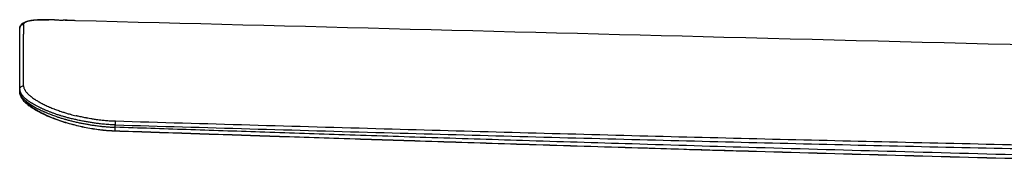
# Model space of a CAD drawing. Header units: millimetres. Extents: x -3355 to -830, y -2775 to -1049.
# Tile 1 of 103: x -3355 to -3098, y -2712 to -2673. Entities that reach past the tile are written whole.
import ezdxf

# ---------------------------------------------------------------- set-up
doc = ezdxf.new("R2010")
doc.units = ezdxf.units.MM
doc.layers.add('Make2D$Visible$Curvas', color=7, linetype='Continuous')

msp = doc.modelspace()

# ---------------------------------------------------------------- linework, layer by layer
at = {"layer": 'Make2D$Visible$Curvas', "color": 253, "lineweight": -3, "true_color": 0x98aaaf}
for points, knots in [([(-3355.28, -2674.84), (-3355.27, -2674.66), (-3355.24, -2674.47), (-3355.16, -2674.3), (-3355.12, -2674.2), (-3355.07, -2674.11), (-3355.01, -2674.03), (-3354.95, -2673.93), (-3354.88, -2673.85), (-3354.81, -2673.78), (-3354.71, -2673.68), (-3354.61, -2673.6), (-3354.5, -2673.53), (-3354.43, -2673.49), (-3354.37, -2673.45), (-3354.3, -2673.41), (-3354.19, -2673.35), (-3354.08, -2673.3), (-3353.97, -2673.26), (-3353.49, -2673.06), (-3352.91, -2672.94), (-3352.23, -2672.84), (-3351.38, -2672.73), (-3350.37, -2672.67), (-3349.18, -2672.65), (-3348.7, -2672.64), (-3348.18, -2672.64), (-3347.64, -2672.65)], [0.491683, 0.491683, 0.491683, 0.491683, 1.879089, 1.879089, 1.879089, 2.6876, 2.6876, 2.6876, 3.583574, 3.583574, 3.583574, 4.735004, 4.735004, 4.735004, 5.458167, 5.458167, 5.458167, 6.542883, 6.542883, 6.542883, 11.232031, 11.232031, 11.232031, 16.937224, 16.937224, 16.937224, 19.282236, 19.282236, 19.282236, 19.282236]), ([(-3354.25, -2673.88), (-3354.38, -2673.87), (-3354.66, -2673.92), (-3354.99, -2674.14), (-3355.22, -2674.46), (-3355.28, -2674.73), (-3355.28, -2674.86)], [0, 0, 0, 0, 0.405592, 0.811195, 1.216799, 1.622403, 1.622403, 1.622403, 1.622403]), ([(-3353.8, -2673.3), (-3353.85, -2673.33), (-3353.9, -2673.35), (-3353.94, -2673.38), (-3353.99, -2673.41), (-3354.03, -2673.44), (-3354.06, -2673.47), (-3354.09, -2673.5), (-3354.12, -2673.54), (-3354.15, -2673.57), (-3354.17, -2673.6), (-3354.19, -2673.63), (-3354.21, -2673.67), (-3354.22, -2673.7), (-3354.24, -2673.73), (-3354.24, -2673.77), (-3354.25, -2673.8), (-3354.25, -2673.84), (-3354.25, -2673.88)], [6.036978, 6.036978, 6.036978, 6.036978, 6.809448, 6.809448, 6.809448, 7.618426, 7.618426, 7.618426, 8.395657, 8.395657, 8.395657, 9.189263, 9.189263, 9.189263, 9.971418, 9.971418, 9.971418, 10.754563, 10.754563, 10.754563, 10.754563]), ([(-3351.93, -2672.82), (-3351.98, -2672.83), (-3352.02, -2672.83), (-3352.06, -2672.84), (-3352.16, -2672.85), (-3352.26, -2672.87), (-3352.35, -2672.88), (-3352.45, -2672.9), (-3352.54, -2672.92), (-3352.63, -2672.93), (-3352.71, -2672.95), (-3352.8, -2672.97), (-3352.88, -2672.99), (-3352.96, -2673), (-3353.04, -2673.02), (-3353.11, -2673.04), (-3353.19, -2673.06), (-3353.26, -2673.08), (-3353.33, -2673.11), (-3353.39, -2673.13), (-3353.46, -2673.15), (-3353.52, -2673.17), (-3353.58, -2673.19), (-3353.63, -2673.22), (-3353.69, -2673.24), (-3353.72, -2673.26), (-3353.76, -2673.28), (-3353.8, -2673.29)], [0, 0, 0, 0, 0.309874, 0.309874, 0.309874, 1.053818, 1.053818, 1.053818, 1.805085, 1.805085, 1.805085, 2.536349, 2.536349, 2.536349, 3.285645, 3.285645, 3.285645, 4.016904, 4.016904, 4.016904, 4.745294, 4.745294, 4.745294, 5.468744, 5.468744, 5.468744, 5.993521, 5.993521, 5.993521, 5.993521]), ([(-3347.64, -2672.65), (-3347.8, -2672.65), (-3347.95, -2672.65), (-3348.11, -2672.65), (-3348.29, -2672.65), (-3348.47, -2672.65), (-3348.65, -2672.65), (-3348.82, -2672.65), (-3349, -2672.65), (-3349.16, -2672.65), (-3349.19, -2672.65), (-3349.21, -2672.65), (-3349.23, -2672.65), (-3349.34, -2672.65), (-3349.44, -2672.66), (-3349.53, -2672.66), (-3349.67, -2672.66), (-3349.8, -2672.67), (-3349.93, -2672.67), (-3350.06, -2672.68), (-3350.18, -2672.68), (-3350.3, -2672.69), (-3350.43, -2672.69), (-3350.55, -2672.7), (-3350.66, -2672.71), (-3350.78, -2672.71), (-3350.89, -2672.72), (-3351.01, -2672.73), (-3351.12, -2672.74), (-3351.23, -2672.75), (-3351.33, -2672.76), (-3351.44, -2672.77), (-3351.54, -2672.78), (-3351.64, -2672.79), (-3351.74, -2672.8), (-3351.84, -2672.81), (-3351.93, -2672.82)], [0, 0, 0, 0, 0.693619, 0.693619, 0.693619, 1.513276, 1.513276, 1.513276, 2.322215, 2.322215, 2.322215, 2.439364, 2.439364, 2.439364, 2.936096, 2.936096, 2.936096, 3.60807, 3.60807, 3.60807, 4.283438, 4.283438, 4.283438, 4.959592, 4.959592, 4.959592, 5.638446, 5.638446, 5.638446, 6.318643, 6.318643, 6.318643, 7.000612, 7.000612, 7.000612, 7.684862, 7.684862, 7.684862, 7.684862]), ([(-3346.19, -2672.68), (-3346.27, -2672.67), (-3346.36, -2672.67), (-3346.44, -2672.67), (-3346.64, -2672.67), (-3346.85, -2672.66), (-3347.05, -2672.66), (-3347.25, -2672.65), (-3347.44, -2672.65), (-3347.64, -2672.65)], [6.583054, 6.583054, 6.583054, 6.583054, 6.91191, 6.91191, 6.91191, 7.751352, 7.751352, 7.751352, 8.586019, 8.586019, 8.586019, 8.586019]), ([(-3346.19, -2672.68), (-3287.86, -2674.18), (-3229.52, -2675.67), (-3171.19, -2677.16), (-3109.82, -2678.72), (-3048.44, -2680.27), (-2987.07, -2681.81)], [11.739904, 11.739904, 11.739904, 11.739904, 186.800937, 186.800937, 186.800937, 370.979037, 370.979037, 370.979037, 370.979037]), ([(-3346.19, -2672.68), (-3346.06, -2672.68), (-3345.93, -2672.68), (-3345.8, -2672.69), (-3345.65, -2672.69), (-3345.5, -2672.7), (-3345.35, -2672.7), (-3345.28, -2672.7), (-3345.22, -2672.71), (-3345.15, -2672.71), (-3344.94, -2672.71), (-3344.72, -2672.72), (-3344.51, -2672.73), (-3344.3, -2672.74), (-3344.09, -2672.75), (-3343.88, -2672.75)], [2.002965, 2.002965, 2.002965, 2.002965, 2.515632, 2.515632, 2.515632, 3.107746, 3.107746, 3.107746, 3.364416, 3.364416, 3.364416, 4.174532, 4.174532, 4.174532, 4.950187, 4.950187, 4.950187, 4.950187]), ([(-3340.77, -2672.89), (-3340.9, -2672.89), (-3341.03, -2672.88), (-3341.15, -2672.88), (-3341.38, -2672.87), (-3341.61, -2672.85), (-3341.84, -2672.84), (-3342.06, -2672.83), (-3342.29, -2672.82), (-3342.52, -2672.81), (-3342.74, -2672.8), (-3342.97, -2672.79), (-3343.19, -2672.78), (-3343.41, -2672.77), (-3343.63, -2672.76), (-3343.85, -2672.76), (-3343.86, -2672.76), (-3343.87, -2672.76), (-3343.88, -2672.75)], [0, 0, 0, 0, 0.430331, 0.430331, 0.430331, 1.210235, 1.210235, 1.210235, 1.999988, 1.999988, 1.999988, 2.798989, 2.798989, 2.798989, 3.603155, 3.603155, 3.603155, 3.635832, 3.635832, 3.635832, 3.635832]), ([(-3355.28, -2690.82), (-3355.28, -2688.87), (-3355.28, -2685.2), (-3355.28, -2680.54), (-3355.28, -2677.05), (-3355.28, -2675.44), (-3355.28, -2674.86)], [0, 0, 0, 0, 18.346157, 36.00566, 51.683314, 64.23824, 64.23824, 64.23824, 64.23824]), ([(-3354.25, -2674.08), (-3354.25, -2674.53), (-3354.25, -2675.06), (-3354.25, -2675.65), (-3354.25, -2675.77), (-3354.25, -2675.89), (-3354.25, -2676.01), (-3354.25, -2676.13), (-3354.25, -2676.25), (-3354.25, -2676.37)], [1.440203, 1.440203, 1.440203, 1.440203, 10.729386, 10.729386, 10.729386, 12.598688, 12.598688, 12.598688, 14.41869, 14.41869, 14.41869, 14.41869]), ([(-3354.25, -2689.87), (-3354.25, -2687.92), (-3354.25, -2686.05), (-3354.25, -2684.29), (-3354.25, -2682.6), (-3354.25, -2681), (-3354.25, -2679.54), (-3354.25, -2679.42), (-3354.25, -2679.31), (-3354.25, -2679.2), (-3354.25, -2678.18), (-3354.25, -2677.23), (-3354.25, -2676.37)], [0, 0, 0, 0, 18.384918, 18.384918, 18.384918, 36.084538, 36.084538, 36.084538, 37.469065, 37.469065, 37.469065, 49.990294, 49.990294, 49.990294, 49.990294]), ([(-3355.28, -2690.82), (-3355.28, -2690.7), (-3355.22, -2690.44), (-3355, -2690.12), (-3354.66, -2689.91), (-3354.38, -2689.87), (-3354.25, -2689.87)], [0, 0, 0, 0, 0.405639, 0.811278, 1.216917, 1.622556, 1.622556, 1.622556, 1.622556]), ([(-3355.28, -2690.82), (-3355.28, -2690.83), (-3355.28, -2690.83), (-3355.28, -2690.84), (-3355.28, -2690.85), (-3355.28, -2690.85), (-3355.28, -2690.86), (-3355.28, -2690.87), (-3355.28, -2690.89), (-3355.28, -2690.9), (-3355.28, -2690.91), (-3355.27, -2690.92), (-3355.27, -2690.93), (-3355.27, -2690.95), (-3355.27, -2690.97), (-3355.27, -2690.99), (-3355.26, -2691.02), (-3355.26, -2691.04), (-3355.26, -2691.07), (-3355.25, -2691.1), (-3355.25, -2691.12), (-3355.24, -2691.16), (-3355.24, -2691.17), (-3355.24, -2691.18), (-3355.23, -2691.19), (-3355.23, -2691.21), (-3355.22, -2691.24), (-3355.22, -2691.26), (-3355.21, -2691.28), (-3355.21, -2691.3), (-3355.2, -2691.33), (-3355.19, -2691.35), (-3355.18, -2691.37), (-3355.17, -2691.4), (-3355.17, -2691.42), (-3355.16, -2691.45), (-3355.15, -2691.48), (-3355.14, -2691.5), (-3355.12, -2691.53), (-3355.11, -2691.56), (-3355.1, -2691.59), (-3355.09, -2691.62), (-3355.07, -2691.66), (-3355.06, -2691.68), (-3355.05, -2691.69), (-3355.04, -2691.71), (-3355.03, -2691.74), (-3355.01, -2691.78), (-3354.99, -2691.81), (-3354.98, -2691.84), (-3354.96, -2691.87), (-3354.94, -2691.9), (-3354.92, -2691.94), (-3354.9, -2691.97), (-3354.88, -2692), (-3354.86, -2692.04), (-3354.83, -2692.07), (-3354.81, -2692.1), (-3354.79, -2692.14), (-3354.77, -2692.17), (-3354.74, -2692.2), (-3354.74, -2692.21), (-3354.73, -2692.22), (-3354.72, -2692.23)], [0.027964, 0.027964, 0.027964, 0.027964, 0.088863, 0.088863, 0.088863, 0.163426, 0.163426, 0.163426, 0.308711, 0.308711, 0.308711, 0.411067, 0.411067, 0.411067, 0.616015, 0.616015, 0.616015, 0.860336, 0.860336, 0.860336, 1.145515, 1.145515, 1.145515, 1.270126, 1.270126, 1.270126, 1.476913, 1.476913, 1.476913, 1.696526, 1.696526, 1.696526, 1.935769, 1.935769, 1.935769, 2.190768, 2.190768, 2.190768, 2.468224, 2.468224, 2.468224, 2.770039, 2.770039, 2.770039, 2.951122, 2.951122, 2.951122, 3.257493, 3.257493, 3.257493, 3.568673, 3.568673, 3.568673, 3.886547, 3.886547, 3.886547, 4.207441, 4.207441, 4.207441, 4.53027, 4.53027, 4.53027, 4.60443, 4.60443, 4.60443, 4.60443]), ([(-3353.72, -2693.83), (-3353.75, -2693.8), (-3353.79, -2693.77), (-3353.82, -2693.74), (-3353.86, -2693.7), (-3353.91, -2693.66), (-3353.95, -2693.62), (-3354.01, -2693.57), (-3354.06, -2693.52), (-3354.12, -2693.46), (-3354.18, -2693.41), (-3354.23, -2693.36), (-3354.28, -2693.31), (-3354.35, -2693.23), (-3354.41, -2693.16), (-3354.48, -2693.09), (-3354.53, -2693.03), (-3354.59, -2692.97), (-3354.64, -2692.9), (-3354.69, -2692.83), (-3354.75, -2692.76), (-3354.79, -2692.69), (-3354.85, -2692.62), (-3354.89, -2692.55), (-3354.93, -2692.48), (-3354.94, -2692.47), (-3354.94, -2692.46), (-3354.95, -2692.45), (-3354.99, -2692.38), (-3355.02, -2692.32), (-3355.05, -2692.26), (-3355.08, -2692.2), (-3355.11, -2692.14), (-3355.13, -2692.08), (-3355.16, -2692.03), (-3355.17, -2691.97), (-3355.19, -2691.92), (-3355.19, -2691.92), (-3355.19, -2691.91), (-3355.2, -2691.91), (-3355.2, -2691.88), (-3355.21, -2691.86), (-3355.22, -2691.84), (-3355.23, -2691.8), (-3355.23, -2691.76), (-3355.24, -2691.72), (-3355.25, -2691.69), (-3355.25, -2691.66), (-3355.26, -2691.63), (-3355.26, -2691.6), (-3355.27, -2691.58), (-3355.27, -2691.55), (-3355.27, -2691.53), (-3355.27, -2691.51), (-3355.27, -2691.49), (-3355.28, -2691.47), (-3355.28, -2691.45), (-3355.28, -2691.44), (-3355.28, -2691.42), (-3355.28, -2691.41), (-3355.28, -2691.4), (-3355.28, -2691.39), (-3355.28, -2691.39), (-3355.28, -2691.38)], [31.779931, 31.779931, 31.779931, 31.779931, 32.071856, 32.071856, 32.071856, 32.442815, 32.442815, 32.442815, 32.972044, 32.972044, 32.972044, 33.486969, 33.486969, 33.486969, 34.183766, 34.183766, 34.183766, 34.803791, 34.803791, 34.803791, 35.493127, 35.493127, 35.493127, 36.180164, 36.180164, 36.180164, 36.281046, 36.281046, 36.281046, 36.895022, 36.895022, 36.895022, 37.475269, 37.475269, 37.475269, 37.992671, 37.992671, 37.992671, 38.051993, 38.051993, 38.051993, 38.28144, 38.28144, 38.28144, 38.644748, 38.644748, 38.644748, 38.954613, 38.954613, 38.954613, 39.214097, 39.214097, 39.214097, 39.423633, 39.423633, 39.423633, 39.587007, 39.587007, 39.587007, 39.705799, 39.705799, 39.705799, 39.781158, 39.781158, 39.781158, 39.781158]), ([(-3330.3, -2701.69), (-3330.3, -2701.69), (-3330.3, -2701.69), (-3330.31, -2701.69), (-3330.82, -2701.67), (-3331.33, -2701.65), (-3331.84, -2701.61), (-3332.39, -2701.57), (-3332.93, -2701.53), (-3333.46, -2701.47), (-3334.04, -2701.41), (-3334.61, -2701.35), (-3335.17, -2701.27), (-3335.78, -2701.19), (-3336.38, -2701.09), (-3336.97, -2700.99), (-3337.6, -2700.88), (-3338.23, -2700.76), (-3338.85, -2700.63), (-3339.51, -2700.49), (-3340.16, -2700.34), (-3340.79, -2700.18), (-3341.48, -2700.01), (-3342.14, -2699.84), (-3342.78, -2699.65), (-3343.47, -2699.45), (-3344.13, -2699.24), (-3344.77, -2699.02), (-3345.43, -2698.8), (-3346.08, -2698.57), (-3346.69, -2698.33), (-3347.32, -2698.08), (-3347.92, -2697.83), (-3348.49, -2697.57), (-3349.05, -2697.32), (-3349.59, -2697.06), (-3350.09, -2696.79), (-3350.58, -2696.54), (-3351.04, -2696.28), (-3351.48, -2696.01), (-3351.89, -2695.76), (-3352.28, -2695.5), (-3352.63, -2695.23), (-3352.79, -2695.12), (-3352.94, -2695), (-3353.09, -2694.88), (-3353.25, -2694.75), (-3353.41, -2694.62), (-3353.56, -2694.48), (-3353.83, -2694.24), (-3354.07, -2693.99), (-3354.28, -2693.74), (-3354.49, -2693.49), (-3354.67, -2693.24), (-3354.82, -2692.98), (-3354.96, -2692.73), (-3355.08, -2692.46), (-3355.16, -2692.19), (-3355.24, -2691.93), (-3355.28, -2691.66), (-3355.28, -2691.39)], [0.950257, 0.950257, 0.950257, 0.950257, 0.961264, 0.961264, 0.961264, 2.504478, 2.504478, 2.504478, 4.146335, 4.146335, 4.146335, 5.910874, 5.910874, 5.910874, 7.821158, 7.821158, 7.821158, 9.895659, 9.895659, 9.895659, 12.144724, 12.144724, 12.144724, 14.564402, 14.564402, 14.564402, 17.132773, 17.132773, 17.132773, 19.807851, 19.807851, 19.807851, 22.517492, 22.517492, 22.517492, 25.180247, 25.180247, 25.180247, 27.736876, 27.736876, 27.736876, 30.154227, 30.154227, 30.154227, 31.210849, 31.210849, 31.210849, 32.405697, 32.405697, 32.405697, 34.497637, 34.497637, 34.497637, 36.484231, 36.484231, 36.484231, 38.360944, 38.360944, 38.360944, 40.110064, 40.110064, 40.110064, 40.110064]), ([(-3354.25, -2689.87), (-3354.25, -2689.88), (-3354.25, -2689.89), (-3354.25, -2689.9), (-3354.26, -2689.96), (-3354.25, -2690.03), (-3354.25, -2690.1), (-3354.24, -2690.17), (-3354.22, -2690.25), (-3354.2, -2690.33), (-3354.18, -2690.41), (-3354.15, -2690.5), (-3354.12, -2690.59), (-3354.12, -2690.6), (-3354.11, -2690.61), (-3354.11, -2690.62), (-3354.08, -2690.69), (-3354.05, -2690.76), (-3354.01, -2690.83), (-3353.97, -2690.9), (-3353.93, -2690.98), (-3353.89, -2691.05), (-3353.87, -2691.08), (-3353.85, -2691.11), (-3353.83, -2691.14), (-3353.78, -2691.23), (-3353.71, -2691.31), (-3353.65, -2691.4), (-3353.58, -2691.49), (-3353.51, -2691.57), (-3353.43, -2691.66), (-3353.34, -2691.77), (-3353.23, -2691.88), (-3353.12, -2692), (-3353.01, -2692.1), (-3352.89, -2692.21), (-3352.77, -2692.32), (-3352.68, -2692.4), (-3352.58, -2692.48), (-3352.48, -2692.56), (-3352.42, -2692.61), (-3352.36, -2692.65), (-3352.31, -2692.7), (-3352.18, -2692.8), (-3352.04, -2692.9), (-3351.9, -2693.01), (-3351.75, -2693.11), (-3351.6, -2693.21), (-3351.45, -2693.32), (-3351.38, -2693.36), (-3351.31, -2693.41), (-3351.23, -2693.46), (-3351.1, -2693.54), (-3350.97, -2693.62), (-3350.84, -2693.71), (-3350.7, -2693.79), (-3350.56, -2693.87), (-3350.41, -2693.96), (-3350.26, -2694.04), (-3350.11, -2694.13), (-3349.96, -2694.21), (-3349.86, -2694.26), (-3349.77, -2694.32), (-3349.67, -2694.37), (-3349.5, -2694.46), (-3349.33, -2694.55), (-3349.15, -2694.64), (-3348.97, -2694.72), (-3348.79, -2694.81), (-3348.61, -2694.9), (-3348.43, -2694.98), (-3348.25, -2695.07), (-3348.07, -2695.15), (-3347.88, -2695.24), (-3347.69, -2695.32), (-3347.49, -2695.41), (-3347.46, -2695.42), (-3347.43, -2695.43), (-3347.4, -2695.45), (-3347.22, -2695.52), (-3347.04, -2695.6), (-3346.86, -2695.67), (-3346.67, -2695.75), (-3346.49, -2695.82), (-3346.3, -2695.89), (-3346.26, -2695.91), (-3346.22, -2695.93), (-3346.18, -2695.94), (-3345.99, -2696.01), (-3345.81, -2696.08), (-3345.62, -2696.15), (-3345.44, -2696.22), (-3345.25, -2696.29), (-3345.07, -2696.35), (-3344.87, -2696.42), (-3344.67, -2696.49), (-3344.47, -2696.56), (-3344.15, -2696.67), (-3343.84, -2696.77), (-3343.53, -2696.87), (-3343.22, -2696.96), (-3342.91, -2697.06), (-3342.61, -2697.15), (-3342.43, -2697.2), (-3342.25, -2697.25), (-3342.07, -2697.3), (-3342.06, -2697.3), (-3342.04, -2697.31), (-3342.03, -2697.31), (-3341.79, -2697.38), (-3341.55, -2697.44), (-3341.31, -2697.5), (-3341.06, -2697.57), (-3340.81, -2697.63), (-3340.56, -2697.69)], [0, 0, 0, 0, 0.072322, 0.072322, 0.072322, 0.695719, 0.695719, 0.695719, 1.422269, 1.422269, 1.422269, 2.216244, 2.216244, 2.216244, 2.31689, 2.31689, 2.31689, 2.979453, 2.979453, 2.979453, 3.649868, 3.649868, 3.649868, 3.942213, 3.942213, 3.942213, 4.746311, 4.746311, 4.746311, 5.552108, 5.552108, 5.552108, 6.602353, 6.602353, 6.602353, 7.610159, 7.610159, 7.610159, 8.401881, 8.401881, 8.401881, 8.829591, 8.829591, 8.829591, 9.814299, 9.814299, 9.814299, 10.821927, 10.821927, 10.821927, 11.280454, 11.280454, 11.280454, 12.099756, 12.099756, 12.099756, 12.937147, 12.937147, 12.937147, 13.790646, 13.790646, 13.790646, 14.32508, 14.32508, 14.32508, 15.238736, 15.238736, 15.238736, 16.157631, 16.157631, 16.157631, 17.047668, 17.047668, 17.047668, 17.957224, 17.957224, 17.957224, 18.101943, 18.101943, 18.101943, 18.930157, 18.930157, 18.930157, 19.755668, 19.755668, 19.755668, 19.935823, 19.935823, 19.935823, 20.731381, 20.731381, 20.731381, 21.512183, 21.512183, 21.512183, 22.337764, 22.337764, 22.337764, 23.58638, 23.58638, 23.58638, 24.775672, 24.775672, 24.775672, 25.447341, 25.447341, 25.447341, 25.495661, 25.495661, 25.495661, 26.373671, 26.373671, 26.373671, 27.266912, 27.266912, 27.266912, 27.266912]), ([(-3330.28, -2700.07), (-3330.5, -2700.07), (-3330.73, -2700.06), (-3330.96, -2700.05), (-3331.18, -2700.04), (-3331.41, -2700.03), (-3331.65, -2700.02), (-3331.88, -2700), (-3332.11, -2699.99), (-3332.35, -2699.97), (-3332.59, -2699.96), (-3332.83, -2699.94), (-3333.07, -2699.92), (-3333.31, -2699.9), (-3333.56, -2699.87), (-3333.8, -2699.85), (-3334.02, -2699.82), (-3334.24, -2699.8), (-3334.46, -2699.77), (-3334.63, -2699.75), (-3334.8, -2699.73), (-3334.97, -2699.71), (-3335.14, -2699.69), (-3335.31, -2699.66), (-3335.48, -2699.64), (-3335.65, -2699.61), (-3335.83, -2699.59), (-3336, -2699.56), (-3336.17, -2699.54), (-3336.35, -2699.51), (-3336.52, -2699.48), (-3336.7, -2699.45), (-3336.87, -2699.43), (-3337.05, -2699.4), (-3337.22, -2699.37), (-3337.4, -2699.34), (-3337.58, -2699.31), (-3337.75, -2699.27), (-3337.93, -2699.24), (-3338.1, -2699.21), (-3338.28, -2699.18), (-3338.46, -2699.15), (-3338.63, -2699.11), (-3338.71, -2699.1), (-3338.8, -2699.08), (-3338.88, -2699.06), (-3339.09, -2699.02), (-3339.29, -2698.98), (-3339.48, -2698.95), (-3339.68, -2698.91), (-3339.87, -2698.87), (-3340.06, -2698.83), (-3340.25, -2698.79), (-3340.44, -2698.74), (-3340.62, -2698.7), (-3340.81, -2698.66), (-3340.99, -2698.62), (-3341.17, -2698.58), (-3341.35, -2698.54), (-3341.53, -2698.5), (-3341.7, -2698.46), (-3341.88, -2698.41), (-3342.05, -2698.37), (-3342.22, -2698.33), (-3342.25, -2698.32), (-3342.28, -2698.31), (-3342.31, -2698.31), (-3342.47, -2698.27), (-3342.62, -2698.23), (-3342.77, -2698.19), (-3342.92, -2698.15), (-3343.07, -2698.11), (-3343.21, -2698.07), (-3343.36, -2698.03), (-3343.5, -2697.99), (-3343.65, -2697.95), (-3343.79, -2697.91), (-3343.93, -2697.87), (-3344.07, -2697.83), (-3344.21, -2697.78), (-3344.35, -2697.74), (-3344.49, -2697.7), (-3344.58, -2697.67), (-3344.68, -2697.64), (-3344.78, -2697.61), (-3344.92, -2697.57), (-3345.06, -2697.52), (-3345.2, -2697.48), (-3345.35, -2697.43), (-3345.49, -2697.38), (-3345.63, -2697.34), (-3345.77, -2697.29), (-3345.9, -2697.24), (-3346.04, -2697.19), (-3346.18, -2697.15), (-3346.31, -2697.1), (-3346.45, -2697.05), (-3346.56, -2697.01), (-3346.68, -2696.96), (-3346.79, -2696.92), (-3346.91, -2696.88), (-3347.03, -2696.83), (-3347.15, -2696.79), (-3347.27, -2696.74), (-3347.38, -2696.7), (-3347.5, -2696.65), (-3347.61, -2696.6), (-3347.73, -2696.56), (-3347.84, -2696.51), (-3347.95, -2696.47), (-3348.07, -2696.42), (-3348.17, -2696.38), (-3348.29, -2696.33), (-3348.39, -2696.28), (-3348.5, -2696.24), (-3348.53, -2696.23), (-3348.57, -2696.21), (-3348.6, -2696.2), (-3348.7, -2696.15), (-3348.8, -2696.11), (-3348.89, -2696.07), (-3348.99, -2696.02), (-3349.09, -2695.98), (-3349.19, -2695.94), (-3349.28, -2695.9), (-3349.37, -2695.86), (-3349.46, -2695.81), (-3349.55, -2695.77), (-3349.64, -2695.73), (-3349.73, -2695.69), (-3349.81, -2695.65), (-3349.9, -2695.61), (-3349.98, -2695.57), (-3350.11, -2695.51), (-3350.24, -2695.44), (-3350.36, -2695.38), (-3350.49, -2695.32), (-3350.61, -2695.26), (-3350.73, -2695.19), (-3350.85, -2695.13), (-3350.97, -2695.07), (-3351.08, -2695.01), (-3351.11, -2694.99), (-3351.13, -2694.98), (-3351.16, -2694.96), (-3351.27, -2694.9), (-3351.37, -2694.85), (-3351.47, -2694.79), (-3351.58, -2694.73), (-3351.68, -2694.67), (-3351.77, -2694.61), (-3351.87, -2694.56), (-3351.97, -2694.5), (-3352.06, -2694.44), (-3352.1, -2694.42), (-3352.14, -2694.39), (-3352.17, -2694.37), (-3352.25, -2694.32), (-3352.33, -2694.27), (-3352.41, -2694.22), (-3352.48, -2694.18), (-3352.55, -2694.13), (-3352.62, -2694.08), (-3352.69, -2694.04), (-3352.76, -2693.99), (-3352.83, -2693.94), (-3352.9, -2693.89), (-3352.97, -2693.85), (-3353.03, -2693.8), (-3353.05, -2693.78), (-3353.07, -2693.77), (-3353.09, -2693.76), (-3353.14, -2693.72), (-3353.19, -2693.68), (-3353.24, -2693.64), (-3353.29, -2693.61), (-3353.34, -2693.57), (-3353.39, -2693.53), (-3353.44, -2693.49), (-3353.49, -2693.45), (-3353.54, -2693.41), (-3353.58, -2693.38), (-3353.63, -2693.34), (-3353.67, -2693.3), (-3353.72, -2693.26), (-3353.76, -2693.23), (-3353.81, -2693.19), (-3353.84, -2693.16), (-3353.87, -2693.13), (-3353.9, -2693.11), (-3353.93, -2693.08), (-3353.96, -2693.05), (-3353.99, -2693.03), (-3354.02, -2693), (-3354.05, -2692.97), (-3354.08, -2692.95), (-3354.1, -2692.92), (-3354.13, -2692.89), (-3354.16, -2692.87), (-3354.19, -2692.84), (-3354.21, -2692.81), (-3354.24, -2692.78), (-3354.27, -2692.76), (-3354.29, -2692.73), (-3354.32, -2692.7), (-3354.34, -2692.68), (-3354.37, -2692.65), (-3354.4, -2692.62), (-3354.42, -2692.59), (-3354.45, -2692.56), (-3354.47, -2692.53), (-3354.48, -2692.52), (-3354.49, -2692.51), (-3354.51, -2692.5), (-3354.53, -2692.47), (-3354.56, -2692.43), (-3354.59, -2692.4), (-3354.61, -2692.37), (-3354.64, -2692.34), (-3354.67, -2692.3), (-3354.69, -2692.28), (-3354.71, -2692.25), (-3354.72, -2692.23)], [0, 0, 0, 0, 0.678028, 0.678028, 0.678028, 1.370316, 1.370316, 1.370316, 2.080188, 2.080188, 2.080188, 2.809095, 2.809095, 2.809095, 3.558192, 3.558192, 3.558192, 4.234076, 4.234076, 4.234076, 4.759829, 4.759829, 4.759829, 5.297974, 5.297974, 5.297974, 5.846473, 5.846473, 5.846473, 6.403886, 6.403886, 6.403886, 6.968615, 6.968615, 6.968615, 7.544061, 7.544061, 7.544061, 8.122221, 8.122221, 8.122221, 8.706864, 8.706864, 8.706864, 8.992851, 8.992851, 8.992851, 9.666758, 9.666758, 9.666758, 10.330242, 10.330242, 10.330242, 10.982862, 10.982862, 10.982862, 11.631335, 11.631335, 11.631335, 12.26574, 12.26574, 12.26574, 12.891056, 12.891056, 12.891056, 13.007338, 13.007338, 13.007338, 13.569715, 13.569715, 13.569715, 14.123554, 14.123554, 14.123554, 14.67736, 14.67736, 14.67736, 15.222806, 15.222806, 15.222806, 15.767295, 15.767295, 15.767295, 16.152942, 16.152942, 16.152942, 16.725425, 16.725425, 16.725425, 17.300537, 17.300537, 17.300537, 17.874413, 17.874413, 17.874413, 18.449601, 18.449601, 18.449601, 18.942732, 18.942732, 18.942732, 19.458709, 19.458709, 19.458709, 19.975537, 19.975537, 19.975537, 20.492148, 20.492148, 20.492148, 21.002608, 21.002608, 21.002608, 21.507024, 21.507024, 21.507024, 21.663771, 21.663771, 21.663771, 22.135683, 22.135683, 22.135683, 22.607231, 22.607231, 22.607231, 23.061759, 23.061759, 23.061759, 23.51047, 23.51047, 23.51047, 23.939357, 23.939357, 23.939357, 24.604814, 24.604814, 24.604814, 25.263592, 25.263592, 25.263592, 25.91264, 25.91264, 25.91264, 26.063565, 26.063565, 26.063565, 26.666577, 26.666577, 26.666577, 27.260883, 27.260883, 27.260883, 27.84725, 27.84725, 27.84725, 28.084123, 28.084123, 28.084123, 28.584397, 28.584397, 28.584397, 29.059688, 29.059688, 29.059688, 29.536248, 29.536248, 29.536248, 30.01242, 30.01242, 30.01242, 30.138696, 30.138696, 30.138696, 30.520786, 30.520786, 30.520786, 30.902571, 30.902571, 30.902571, 31.281306, 31.281306, 31.281306, 31.654657, 31.654657, 31.654657, 32.022813, 32.022813, 32.022813, 32.291811, 32.291811, 32.291811, 32.561431, 32.561431, 32.561431, 32.824551, 32.824551, 32.824551, 33.085057, 33.085057, 33.085057, 33.356308, 33.356308, 33.356308, 33.618461, 33.618461, 33.618461, 33.889388, 33.889388, 33.889388, 34.167648, 34.167648, 34.167648, 34.284195, 34.284195, 34.284195, 34.603718, 34.603718, 34.603718, 34.922008, 34.922008, 34.922008, 35.169846, 35.169846, 35.169846, 35.169846]), ([(-3353.72, -2693.83), (-3353.68, -2693.85), (-3353.65, -2693.88), (-3353.62, -2693.91), (-3353.55, -2693.96), (-3353.48, -2694.02), (-3353.4, -2694.08), (-3353.33, -2694.14), (-3353.25, -2694.19), (-3353.17, -2694.25), (-3353.1, -2694.31), (-3353.02, -2694.37), (-3352.94, -2694.42), (-3352.85, -2694.48), (-3352.77, -2694.54), (-3352.68, -2694.6), (-3352.59, -2694.66), (-3352.5, -2694.72), (-3352.41, -2694.78), (-3352.32, -2694.83), (-3352.23, -2694.89), (-3352.13, -2694.95), (-3352.03, -2695.01), (-3351.94, -2695.07), (-3351.84, -2695.13), (-3351.83, -2695.13), (-3351.82, -2695.14), (-3351.81, -2695.15), (-3351.8, -2695.16), (-3351.78, -2695.16), (-3351.77, -2695.17), (-3351.67, -2695.23), (-3351.57, -2695.29), (-3351.47, -2695.34), (-3351.37, -2695.4), (-3351.27, -2695.46), (-3351.17, -2695.51), (-3351.07, -2695.57), (-3350.97, -2695.62), (-3350.87, -2695.67), (-3350.77, -2695.73), (-3350.67, -2695.78), (-3350.56, -2695.84), (-3350.52, -2695.86), (-3350.48, -2695.88), (-3350.44, -2695.9), (-3350.33, -2695.95), (-3350.23, -2696), (-3350.12, -2696.06), (-3350.01, -2696.11), (-3349.91, -2696.16), (-3349.8, -2696.21), (-3349.69, -2696.27), (-3349.58, -2696.32), (-3349.47, -2696.37), (-3349.36, -2696.42), (-3349.25, -2696.47), (-3349.13, -2696.52), (-3349.09, -2696.54), (-3349.04, -2696.56), (-3349, -2696.58), (-3348.94, -2696.61), (-3348.89, -2696.63), (-3348.84, -2696.65), (-3348.63, -2696.75), (-3348.41, -2696.84), (-3348.19, -2696.93), (-3347.97, -2697.02), (-3347.75, -2697.11), (-3347.53, -2697.2), (-3347.36, -2697.26), (-3347.2, -2697.33), (-3347.03, -2697.39), (-3346.81, -2697.48), (-3346.58, -2697.56), (-3346.34, -2697.65), (-3346.19, -2697.7), (-3346.03, -2697.76), (-3345.87, -2697.82), (-3345.74, -2697.86), (-3345.6, -2697.91), (-3345.46, -2697.96), (-3345.34, -2698), (-3345.22, -2698.04), (-3345.09, -2698.08), (-3344.95, -2698.13), (-3344.81, -2698.17), (-3344.66, -2698.22), (-3344.52, -2698.27), (-3344.38, -2698.31), (-3344.23, -2698.36), (-3344.08, -2698.4), (-3343.93, -2698.44), (-3343.78, -2698.49), (-3343.63, -2698.53), (-3343.48, -2698.58), (-3343.33, -2698.62), (-3343.25, -2698.64), (-3343.17, -2698.67), (-3343.08, -2698.69), (-3342.93, -2698.73), (-3342.78, -2698.77), (-3342.62, -2698.81), (-3342.46, -2698.85), (-3342.31, -2698.9), (-3342.15, -2698.94), (-3342.01, -2698.97), (-3341.87, -2699.01), (-3341.72, -2699.04), (-3341.56, -2699.08), (-3341.38, -2699.12), (-3341.21, -2699.17), (-3341.16, -2699.18), (-3341.11, -2699.19), (-3341.06, -2699.2), (-3340.89, -2699.24), (-3340.71, -2699.28), (-3340.53, -2699.32), (-3340.36, -2699.36), (-3340.18, -2699.4), (-3340, -2699.44), (-3339.83, -2699.47), (-3339.65, -2699.51), (-3339.48, -2699.55), (-3339.34, -2699.58), (-3339.21, -2699.6), (-3339.07, -2699.63), (-3338.9, -2699.66), (-3338.72, -2699.7), (-3338.54, -2699.73), (-3338.37, -2699.77), (-3338.19, -2699.8), (-3338.02, -2699.83), (-3337.85, -2699.86), (-3337.67, -2699.89), (-3337.5, -2699.92), (-3337.38, -2699.94), (-3337.26, -2699.96), (-3337.15, -2699.98), (-3336.98, -2700.01), (-3336.81, -2700.04), (-3336.64, -2700.07), (-3336.47, -2700.09), (-3336.3, -2700.12), (-3336.13, -2700.15), (-3335.96, -2700.17), (-3335.79, -2700.2), (-3335.63, -2700.22), (-3335.52, -2700.23), (-3335.41, -2700.25), (-3335.31, -2700.26), (-3335.08, -2700.29), (-3334.86, -2700.32), (-3334.64, -2700.35), (-3334.42, -2700.38), (-3334.21, -2700.4), (-3333.99, -2700.43), (-3333.84, -2700.44), (-3333.69, -2700.46), (-3333.55, -2700.47), (-3333.34, -2700.49), (-3333.14, -2700.51), (-3332.94, -2700.53), (-3332.73, -2700.55), (-3332.53, -2700.56), (-3332.34, -2700.58), (-3332.18, -2700.59), (-3332.03, -2700.6), (-3331.87, -2700.61), (-3331.68, -2700.62), (-3331.5, -2700.63), (-3331.31, -2700.64), (-3331.13, -2700.65), (-3330.94, -2700.66), (-3330.76, -2700.67), (-3330.6, -2700.68), (-3330.44, -2700.68), (-3330.28, -2700.69)], [8.002873, 8.002873, 8.002873, 8.002873, 8.273432, 8.273432, 8.273432, 8.840273, 8.840273, 8.840273, 9.419995, 9.419995, 9.419995, 9.989847, 9.989847, 9.989847, 10.579937, 10.579937, 10.579937, 11.178713, 11.178713, 11.178713, 11.776902, 11.776902, 11.776902, 12.3782, 12.3782, 12.3782, 12.43924, 12.43924, 12.43924, 12.523897, 12.523897, 12.523897, 13.105511, 13.105511, 13.105511, 13.683096, 13.683096, 13.683096, 14.249136, 14.249136, 14.249136, 14.810661, 14.810661, 14.810661, 15.031515, 15.031515, 15.031515, 15.589468, 15.589468, 15.589468, 16.146204, 16.146204, 16.146204, 16.699004, 16.699004, 16.699004, 17.251796, 17.251796, 17.251796, 17.47238, 17.47238, 17.47238, 17.732896, 17.732896, 17.732896, 18.7442, 18.7442, 18.7442, 19.754999, 19.754999, 19.754999, 20.483762, 20.483762, 20.483762, 21.472584, 21.472584, 21.472584, 22.131249, 22.131249, 22.131249, 22.707614, 22.707614, 22.707614, 23.202231, 23.202231, 23.202231, 23.777708, 23.777708, 23.777708, 24.349137, 24.349137, 24.349137, 24.926484, 24.926484, 24.926484, 25.505476, 25.505476, 25.505476, 25.815927, 25.815927, 25.815927, 26.395293, 26.395293, 26.395293, 26.976243, 26.976243, 26.976243, 27.487148, 27.487148, 27.487148, 28.108873, 28.108873, 28.108873, 28.282679, 28.282679, 28.282679, 28.899676, 28.899676, 28.899676, 29.515165, 29.515165, 29.515165, 30.120479, 30.120479, 30.120479, 30.580252, 30.580252, 30.580252, 31.170664, 31.170664, 31.170664, 31.752643, 31.752643, 31.752643, 32.322176, 32.322176, 32.322176, 32.704887, 32.704887, 32.704887, 33.251637, 33.251637, 33.251637, 33.796067, 33.796067, 33.796067, 34.325887, 34.325887, 34.325887, 34.667205, 34.667205, 34.667205, 35.356687, 35.356687, 35.356687, 36.030823, 36.030823, 36.030823, 36.485818, 36.485818, 36.485818, 37.10805, 37.10805, 37.10805, 37.716176, 37.716176, 37.716176, 38.183444, 38.183444, 38.183444, 38.746838, 38.746838, 38.746838, 39.29967, 39.29967, 39.29967, 39.782804, 39.782804, 39.782804, 39.782804]), ([(-3353.72, -2693.83), (-3353.52, -2694.08), (-3353.27, -2694.35), (-3352.97, -2694.63), (-3352.74, -2694.84), (-3352.49, -2695.05), (-3352.19, -2695.27), (-3352.06, -2695.37), (-3351.91, -2695.48), (-3351.76, -2695.58), (-3351.49, -2695.77), (-3351.19, -2695.96), (-3350.87, -2696.16), (-3350.63, -2696.3), (-3350.38, -2696.45), (-3350.11, -2696.6), (-3349.75, -2696.8), (-3349.36, -2697), (-3348.95, -2697.2), (-3348.67, -2697.34), (-3348.38, -2697.48), (-3348.08, -2697.61), (-3347.58, -2697.84), (-3347.06, -2698.05), (-3346.53, -2698.26), (-3346.28, -2698.37), (-3346.02, -2698.47), (-3345.76, -2698.56), (-3345.09, -2698.81), (-3344.41, -2699.05), (-3343.72, -2699.27), (-3343.59, -2699.31), (-3343.45, -2699.35), (-3343.32, -2699.39), (-3342.7, -2699.58), (-3342.08, -2699.76), (-3341.46, -2699.92), (-3341.26, -2699.98), (-3341.05, -2700.03), (-3340.85, -2700.08), (-3340.22, -2700.24), (-3339.6, -2700.39), (-3338.99, -2700.52), (-3338.8, -2700.56), (-3338.62, -2700.6), (-3338.44, -2700.63), (-3337.76, -2700.77), (-3337.09, -2700.9), (-3336.44, -2701.01), (-3336.35, -2701.02), (-3336.25, -2701.04), (-3336.15, -2701.06), (-3335.47, -2701.17), (-3334.81, -2701.26), (-3334.18, -2701.34), (-3334.13, -2701.34), (-3334.08, -2701.35), (-3334.03, -2701.36), (-3333.38, -2701.43), (-3332.76, -2701.49), (-3332.17, -2701.54), (-3332.14, -2701.54), (-3332.1, -2701.54), (-3332.07, -2701.54), (-3331.44, -2701.59), (-3330.85, -2701.62), (-3330.29, -2701.63)], [-33.570704, -33.570704, -33.570704, -33.570704, -31.059185, -31.059185, -31.059185, -29.029996, -29.029996, -29.029996, -28.02099, -28.02099, -28.02099, -26.150593, -26.150593, -26.150593, -24.68414, -24.68414, -24.68414, -22.626367, -22.626367, -22.626367, -21.181146, -21.181146, -21.181146, -18.812743, -18.812743, -18.812743, -17.69038, -17.69038, -17.69038, -14.906562, -14.906562, -14.906562, -14.384639, -14.384639, -14.384639, -12.063613, -12.063613, -12.063613, -11.326326, -11.326326, -11.326326, -9.157107, -9.157107, -9.157107, -8.53779, -8.53779, -8.53779, -6.338967, -6.338967, -6.338967, -6.027639, -6.027639, -6.027639, -3.939992, -3.939992, -3.939992, -3.786396, -3.786396, -3.786396, -1.891, -1.891, -1.891, -1.788144, -1.788144, -1.788144, 0, 0, 0, 0]), ([(-3334.52, -2698.81), (-3334.73, -2698.78), (-3334.95, -2698.75), (-3335.16, -2698.72), (-3335.36, -2698.69), (-3335.56, -2698.66), (-3335.75, -2698.63), (-3336.06, -2698.58), (-3336.38, -2698.53), (-3336.69, -2698.47), (-3336.96, -2698.43), (-3337.23, -2698.38), (-3337.51, -2698.33), (-3337.59, -2698.31), (-3337.68, -2698.3), (-3337.77, -2698.28), (-3337.81, -2698.27), (-3337.86, -2698.26), (-3337.91, -2698.26), (-3338.11, -2698.22), (-3338.31, -2698.18), (-3338.52, -2698.14), (-3338.73, -2698.1), (-3338.93, -2698.05), (-3339.14, -2698.01), (-3339.35, -2697.96), (-3339.56, -2697.92), (-3339.77, -2697.87), (-3339.91, -2697.84), (-3340.05, -2697.81), (-3340.2, -2697.77), (-3340.32, -2697.75), (-3340.44, -2697.72), (-3340.56, -2697.69)], [0, 0, 0, 0, 0.682533, 0.682533, 0.682533, 1.311069, 1.311069, 1.311069, 2.322342, 2.322342, 2.322342, 3.210185, 3.210185, 3.210185, 3.496512, 3.496512, 3.496512, 3.651621, 3.651621, 3.651621, 4.336162, 4.336162, 4.336162, 5.037349, 5.037349, 5.037349, 5.75459, 5.75459, 5.75459, 6.253214, 6.253214, 6.253214, 6.680065, 6.680065, 6.680065, 6.680065]), ([(-3330.27, -2699.14), (-3330.42, -2699.13), (-3330.56, -2699.13), (-3330.71, -2699.13), (-3330.87, -2699.12), (-3331.04, -2699.12), (-3331.21, -2699.11), (-3331.39, -2699.1), (-3331.59, -2699.09), (-3331.78, -2699.08), (-3331.83, -2699.07), (-3331.87, -2699.07), (-3331.91, -2699.07), (-3332.12, -2699.05), (-3332.33, -2699.04), (-3332.55, -2699.02), (-3332.76, -2699), (-3332.98, -2698.98), (-3333.19, -2698.96), (-3333.34, -2698.95), (-3333.49, -2698.93), (-3333.64, -2698.91), (-3333.68, -2698.91), (-3333.71, -2698.9), (-3333.75, -2698.9), (-3333.95, -2698.88), (-3334.16, -2698.85), (-3334.37, -2698.83), (-3334.42, -2698.82), (-3334.47, -2698.81), (-3334.52, -2698.81)], [0, 0, 0, 0, 0.438224, 0.438224, 0.438224, 0.934327, 0.934327, 0.934327, 1.515713, 1.515713, 1.515713, 1.64478, 1.64478, 1.64478, 2.290638, 2.290638, 2.290638, 2.944147, 2.944147, 2.944147, 3.402336, 3.402336, 3.402336, 3.518928, 3.518928, 3.518928, 4.156582, 4.156582, 4.156582, 4.313723, 4.313723, 4.313723, 4.313723]), ([(-3330.28, -2700.07), (-3330.27, -2699.94), (-3330.27, -2699.67), (-3330.25, -2699.33), (-3330.27, -2699.18), (-3330.27, -2699.14)], [0, 0, 0, 0, 0.412206, 0.824411, 1.236617, 1.236617, 1.236617, 1.236617]), ([(-2986.98, -2707.62), (-3011.49, -2707.11), (-3036, -2706.6), (-3060.5, -2706.07), (-3082.98, -2705.59), (-3105.45, -2705.09), (-3127.93, -2704.57), (-3149.67, -2704.06), (-3171.42, -2703.53), (-3193.17, -2702.97), (-3215.44, -2702.39), (-3237.71, -2701.78), (-3259.98, -2701.15), (-3283.41, -2700.49), (-3306.84, -2699.82), (-3330.27, -2699.14)], [0, 0, 0, 0, 73.537906, 73.537906, 73.537906, 140.977029, 140.977029, 140.977029, 206.2395, 206.2395, 206.2395, 273.080178, 273.080178, 273.080178, 343.399343, 343.399343, 343.399343, 343.399343]), ([(-3330.3, -2701.68), (-3330.3, -2701.68), (-3330.3, -2701.68), (-3330.3, -2701.67), (-3330.3, -2701.67), (-3330.3, -2701.66), (-3330.3, -2701.66), (-3330.3, -2701.65), (-3330.3, -2701.64), (-3330.3, -2701.63), (-3330.3, -2701.62), (-3330.3, -2701.62), (-3330.3, -2701.61), (-3330.3, -2701.6), (-3330.3, -2701.58), (-3330.3, -2701.57), (-3330.3, -2701.56), (-3330.3, -2701.55), (-3330.3, -2701.53), (-3330.3, -2701.52), (-3330.3, -2701.51), (-3330.3, -2701.5), (-3330.3, -2701.49), (-3330.3, -2701.48), (-3330.3, -2701.46), (-3330.3, -2701.45), (-3330.3, -2701.43), (-3330.3, -2701.42), (-3330.3, -2701.41), (-3330.3, -2701.39), (-3330.3, -2701.37), (-3330.3, -2701.36), (-3330.3, -2701.34), (-3330.3, -2701.33), (-3330.3, -2701.31), (-3330.3, -2701.29), (-3330.3, -2701.28), (-3330.3, -2701.26), (-3330.3, -2701.24), (-3330.3, -2701.22), (-3330.3, -2701.21), (-3330.3, -2701.19), (-3330.3, -2701.18), (-3330.3, -2701.16), (-3330.3, -2701.13), (-3330.3, -2701.11), (-3330.29, -2701.09), (-3330.29, -2701.06), (-3330.29, -2701.04), (-3330.29, -2701.01), (-3330.29, -2700.99), (-3330.29, -2700.96), (-3330.29, -2700.94), (-3330.29, -2700.91), (-3330.29, -2700.89), (-3330.29, -2700.86), (-3330.29, -2700.83), (-3330.28, -2700.81), (-3330.28, -2700.78), (-3330.28, -2700.75), (-3330.28, -2700.72), (-3330.28, -2700.71), (-3330.28, -2700.7), (-3330.28, -2700.69)], [0.465071, 0.465071, 0.465071, 0.465071, 0.540488, 0.540488, 0.540488, 0.616659, 0.616659, 0.616659, 0.693029, 0.693029, 0.693029, 0.769267, 0.769267, 0.769267, 0.844629, 0.844629, 0.844629, 0.919102, 0.919102, 0.919102, 0.976274, 0.976274, 0.976274, 1.042343, 1.042343, 1.042343, 1.107263, 1.107263, 1.107263, 1.171597, 1.171597, 1.171597, 1.235813, 1.235813, 1.235813, 1.300283, 1.300283, 1.300283, 1.365039, 1.365039, 1.365039, 1.416604, 1.416604, 1.416604, 1.491827, 1.491827, 1.491827, 1.569218, 1.569218, 1.569218, 1.648236, 1.648236, 1.648236, 1.728608, 1.728608, 1.728608, 1.809616, 1.809616, 1.809616, 1.891174, 1.891174, 1.891174, 1.926053, 1.926053, 1.926053, 1.926053]), ([(-2987.06, -2711.64), (-2987.08, -2711.64), (-2987.11, -2711.64), (-2987.13, -2711.64), (-2998.04, -2711.37), (-3008.95, -2711.09), (-3019.86, -2710.82), (-3030.74, -2710.54), (-3041.61, -2710.27), (-3052.49, -2709.99), (-3064.4, -2709.69), (-3076.31, -2709.38), (-3088.23, -2709.07), (-3100.93, -2708.73), (-3113.63, -2708.39), (-3126.33, -2708.04), (-3138.45, -2707.71), (-3150.58, -2707.37), (-3162.71, -2707.02), (-3173.55, -2706.71), (-3184.4, -2706.38), (-3195.24, -2706.06), (-3204.78, -2705.77), (-3214.32, -2705.47), (-3223.86, -2705.17), (-3232.3, -2704.91), (-3240.74, -2704.64), (-3249.18, -2704.36), (-3256.73, -2704.12), (-3264.29, -2703.87), (-3271.85, -2703.63), (-3278.73, -2703.4), (-3285.61, -2703.17), (-3292.5, -2702.95), (-3298.92, -2702.73), (-3305.35, -2702.52), (-3311.77, -2702.31), (-3317.95, -2702.1), (-3324.12, -2701.9), (-3330.3, -2701.69)], [3.44592, 3.44592, 3.44592, 3.44592, 3.509722, 3.509722, 3.509722, 36.258428, 36.258428, 36.258428, 68.892496, 68.892496, 68.892496, 104.644039, 104.644039, 104.644039, 142.759816, 142.759816, 142.759816, 179.154176, 179.154176, 179.154176, 211.703894, 211.703894, 211.703894, 240.330886, 240.330886, 240.330886, 265.666018, 265.666018, 265.666018, 288.346867, 288.346867, 288.346867, 309.011051, 309.011051, 309.011051, 328.296215, 328.296215, 328.296215, 346.829093, 346.829093, 346.829093, 346.829093]), ([(-3330.29, -2701.63), (-3324.11, -2701.84), (-3317.94, -2702.04), (-3311.77, -2702.25), (-3305.34, -2702.46), (-3298.92, -2702.67), (-3292.5, -2702.89), (-3285.61, -2703.11), (-3278.73, -2703.34), (-3271.84, -2703.57), (-3264.29, -2703.81), (-3256.73, -2704.06), (-3249.17, -2704.3), (-3240.73, -2704.57), (-3232.29, -2704.84), (-3223.85, -2705.11), (-3214.31, -2705.41), (-3204.78, -2705.7), (-3195.24, -2705.99), (-3187.22, -2706.24), (-3179.19, -2706.48), (-3171.17, -2706.71), (-3168.35, -2706.79), (-3165.53, -2706.88), (-3162.7, -2706.96), (-3150.58, -2707.31), (-3138.45, -2707.65), (-3126.32, -2707.98), (-3113.62, -2708.33), (-3100.92, -2708.67), (-3088.22, -2709), (-3076.31, -2709.32), (-3064.4, -2709.63), (-3052.48, -2709.93), (-3041.61, -2710.21), (-3030.74, -2710.48), (-3019.86, -2710.76), (-3016.29, -2710.85), (-3012.71, -2710.94), (-3009.14, -2711.03), (-3001.8, -2711.21), (-2994.46, -2711.4), (-2987.12, -2711.58), (-2987.1, -2711.58), (-2987.08, -2711.58), (-2987.06, -2711.58)], [0, 0, 0, 0, 18.527751, 18.527751, 18.527751, 37.81291, 37.81291, 37.81291, 58.477081, 58.477081, 58.477081, 81.157903, 81.157903, 81.157903, 106.492988, 106.492988, 106.492988, 135.119905, 135.119905, 135.119905, 159.200688, 159.200688, 159.200688, 167.669523, 167.669523, 167.669523, 204.063779, 204.063779, 204.063779, 242.179483, 242.179483, 242.179483, 277.930995, 277.930995, 277.930995, 310.565057, 310.565057, 310.565057, 321.294408, 321.294408, 321.294408, 343.313759, 343.313759, 343.313759, 343.376727, 343.376727, 343.376727, 343.376727]), ([(-3330.29, -2701.63), (-3330.29, -2701.64), (-3330.29, -2701.65), (-3330.29, -2701.66), (-3330.29, -2701.67), (-3330.29, -2701.68), (-3330.29, -2701.68)], [0, 0, 0, 0, 0.1094815, 0.1094815, 0.1094815, 0.2124664, 0.2124664, 0.2124664, 0.2124664]), ([(-3330.28, -2700.07), (-3306.86, -2700.75), (-3283.44, -2701.43), (-3260.01, -2702.09), (-3237.74, -2702.72), (-3215.47, -2703.33), (-3193.2, -2703.9), (-3171.45, -2704.47), (-3149.7, -2705), (-3127.95, -2705.51), (-3105.48, -2706.03), (-3083, -2706.52), (-3060.53, -2707.01), (-3036.02, -2707.53), (-3011.51, -2708.04), (-2987.01, -2708.55)], [-343.383159, -343.383159, -343.383159, -343.383159, -273.086882, -273.086882, -273.086882, -206.244214, -206.244214, -206.244214, -140.979214, -140.979214, -140.979214, -73.538434, -73.538434, -73.538434, 0, 0, 0, 0]), ([(-2987.09, -2710.64), (-2987.09, -2710.64), (-2998.01, -2710.37), (-3019.81, -2709.82), (-3053.51, -2708.97), (-3088.99, -2708.05), (-3125.73, -2707.07), (-3161.4, -2706.07), (-3193.91, -2705.1), (-3222.73, -2704.21), (-3248.27, -2703.4), (-3271.15, -2702.65), (-3292.01, -2701.96), (-3311.5, -2701.32), (-3324.1, -2700.9), (-3330.28, -2700.69)], [-343.343764, -343.343764, -343.343764, -343.343764, -343.323069, -310.574702, -277.94109, -242.190294, -204.075633, -167.682573, -135.134068, -106.508052, -81.173653, -58.493337, -37.829536, -18.544653, 0, 0, 0, 0])]:
    msp.add_open_spline(points, degree=3, knots=knots, dxfattribs=at)
for points, degree in [([(-3354.25, -2674.08), (-3354.25, -2674.01), (-3354.25, -2673.94), (-3354.25, -2673.88)], 3), ([(-3355.28, -2691.38), (-3355.28, -2690.82)], 1), ([(-3330.28, -2700.69), (-3330.28, -2700.07)], 1)]:
    msp.add_open_spline(points, degree=degree, dxfattribs=at)

doc.saveas('drawing.dxf')
